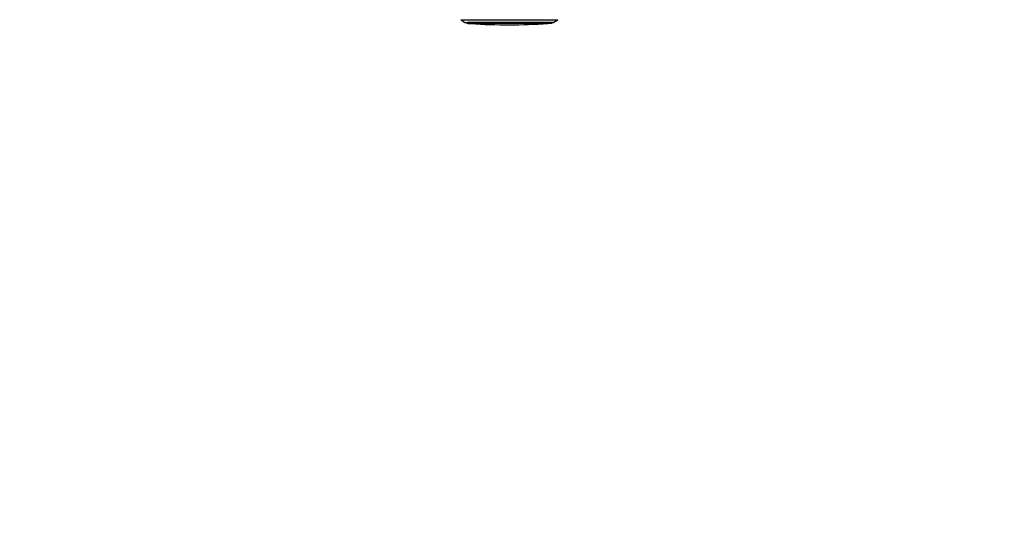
# Model space of a CAD drawing. Header units: millimetres. Extents: x 10 to 10348, y 8 to 8288.
# Tile 57 of 129: x 4428 to 5872, y 2271 to 3015. Entities that reach past the tile are written whole.
import ezdxf

# ---------------------------------------------------------------- set-up
doc = ezdxf.new("R2010")
doc.units = ezdxf.units.MM
doc.layers.add('COMPONENT_GEOMETRY', color=7, linetype='Continuous')
doc.styles.add('SLDTEXTSTYLE0', font='TXT', dxfattribs={"width": 0.75})
doc.dimstyles.new('SLDDIMSTYLE1', dxfattribs={"dimtxt": 75, "dimasz": 3.302, "dimexe": 0, "dimexo": 0.0625, "dimgap": 18.75, "dimtad": 0, "dimtih": 1, "dimtoh": 1, "dimdec": 0, "dimrnd": 1e-09, "dimzin": 12, "dimdsep": 46, "dimtxsty": 'SLDTEXTSTYLE0', "dimsah": 1, "dimcen": 0.09, "dimadec": 0, "dimazin": 3, "dimtfac": 1, "dimtdec": 0, "dimtofl": 0, "dimtmove": 0, "dimatfit": 3, "dimfxl": 1, "dimfrac": 2, "dimtolj": 1, "dimtzin": 12, "dimarcsym": 0})

# ---------------------------------------------------------------- blocks, each defined once
blk = doc.blocks.new('_D_6')
at = {"layer": 'COMPONENT_GEOMETRY', "color": 7}
for p, q in [((6592.4, 3169.2), (6314.8, 3169.2)), ((6318, 3169.2), (6318, 2018.7)), ((6318, 749.3), (6318, 1899.7)), ((3149.5, 749.3), (6321.2, 749.3))]:
    blk.add_line(p, q, dxfattribs=at)
for points in [[(6318, 3169.2), (6317.5, 3165.9), (6318.5, 3165.9)], [(6318, 749.3), (6318.5, 752.6), (6317.5, 752.6)]]:
    blk.add_solid(points, dxfattribs=at)
at = {"layer": 'COMPONENT_GEOMETRY', "color": 7, "insert": (6207.2, 1996.4), "char_height": 75, "attachment_point": 1, "style": 'SLDTEXTSTYLE0'}
blk.add_mtext('2420', dxfattribs=at)

msp = doc.modelspace()

# ---------------------------------------------------------------- linework, layer by layer
at = {"color": 8, "linetype": 'Continuous', "lineweight": 25}
for p, q in [((5074.99, 3015.14), (5075, 3015.14)), ((5089.42, 3009.74), (5089.42, 3009.74)), ((5202.43, 3009.89), (5202.43, 3009.89)), ((5206.37, 3010.21), (5206.35, 3010.21))]:
    msp.add_line(p, q, dxfattribs=at)
at = {"color": 7, "linetype": 'Continuous', "lineweight": 25}
for p, q in [((5075, 3015.14), (5080.65, 3011.53)), ((5081.57, 3011.1), (5084.24, 3010.24)), ((5089.42, 3009.74), (5089.43, 3009.74)), ((5202.42, 3009.89), (5202.43, 3009.89)), ((5207.61, 3010.41), (5210.27, 3011.27)), ((5211.19, 3011.71), (5216.84, 3015.33))]:
    msp.add_line(p, q, dxfattribs=at)
at = {"color": 7, "linetype": 'Continuous', "lineweight": 25, "flags": 128}
for points in [[(5075, 3015.14), (5075.02, 3015.15), (5075.33, 3015.15), (5075.99, 3015.16), (5077, 3015.17), (5078.35, 3015.18), (5080.04, 3015.18), (5082.06, 3015.19), (5084.39, 3015.2), (5087.03, 3015.21), (5089.97, 3015.22), (5093.18, 3015.23), (5096.66, 3015.24), (5100.38, 3015.25), (5104.33, 3015.26), (5108.49, 3015.27), (5112.83, 3015.28), (5117.34, 3015.29), (5121.99, 3015.3), (5126.76, 3015.3), (5131.62, 3015.31), (5136.56, 3015.32), (5141.54, 3015.33), (5146.54, 3015.33), (5151.54, 3015.34), (5156.52, 3015.35), (5161.44, 3015.35), (5166.28, 3015.36), (5171.02, 3015.36), (5175.64, 3015.36), (5180.11, 3015.37), (5184.4, 3015.37), (5188.51, 3015.37), (5192.4, 3015.37), (5196.07, 3015.37)], [(5085.48, 3010.05), (5085.57, 3010.05), (5086.02, 3010.06), (5086.81, 3010.06), (5087.95, 3010.07), (5089.43, 3010.08), (5091.25, 3010.09), (5093.38, 3010.1), (5095.82, 3010.11), (5098.56, 3010.11), (5101.57, 3010.12), (5104.85, 3010.13), (5108.36, 3010.14), (5112.1, 3010.15), (5116.03, 3010.16), (5120.14, 3010.17), (5124.4, 3010.17), (5128.79, 3010.18), (5133.28, 3010.19), (5137.84, 3010.2), (5142.45, 3010.2), (5147.08, 3010.21), (5151.7, 3010.22), (5156.29, 3010.22), (5160.82, 3010.23), (5165.26, 3010.23), (5169.59, 3010.23), (5173.78, 3010.24), (5177.8, 3010.24), (5181.64, 3010.24), (5185.27, 3010.24), (5188.67, 3010.24)], [(5088.42, 3010.05), (5088.42, 3010.05), (5088.6, 3010.06), (5089.13, 3010.06), (5090.01, 3010.07), (5091.24, 3010.08), (5092.8, 3010.09), (5094.69, 3010.09), (5096.9, 3010.1), (5099.41, 3010.11), (5102.2, 3010.12), (5105.27, 3010.13), (5108.58, 3010.14), (5112.13, 3010.14), (5115.88, 3010.15), (5119.82, 3010.16), (5123.92, 3010.17), (5128.16, 3010.18), (5132.5, 3010.18), (5136.93, 3010.19), (5141.41, 3010.2), (5145.92, 3010.2), (5150.44, 3010.21), (5154.92, 3010.22), (5159.35, 3010.22), (5163.69, 3010.22), (5167.93, 3010.23), (5172.03, 3010.23), (5175.97, 3010.23), (5179.72, 3010.24), (5183.27, 3010.24), (5186.58, 3010.24)], [(5202.43, 3009.89), (5202.43, 3009.89), (5202.23, 3009.9), (5201.68, 3009.9), (5200.77, 3009.91), (5199.52, 3009.91), (5197.92, 3009.91), (5196, 3009.92), (5193.76, 3009.92), (5191.22, 3009.92), (5188.4, 3009.92), (5185.3, 3009.92), (5181.96, 3009.92), (5178.39, 3009.92), (5174.61, 3009.92), (5170.65, 3009.92), (5166.53, 3009.91), (5162.29, 3009.91), (5157.94, 3009.91), (5153.52, 3009.9), (5149.04, 3009.89), (5144.55, 3009.89), (5140.07, 3009.88), (5135.62, 3009.88), (5131.24, 3009.87), (5126.95, 3009.86), (5122.78, 3009.85), (5118.76, 3009.84), (5114.91, 3009.84), (5111.25, 3009.83), (5107.82, 3009.82), (5104.62, 3009.81), (5101.69, 3009.8), (5099.04, 3009.79), (5096.68, 3009.79), (5094.63, 3009.78), (5092.91, 3009.77), (5091.52, 3009.76), (5090.48, 3009.75), (5089.79, 3009.75), (5089.45, 3009.74), (5089.42, 3009.74)], [(5186.58, 3010.24), (5189.65, 3010.24), (5192.44, 3010.24), (5194.95, 3010.23), (5197.16, 3010.23), (5199.05, 3010.23), (5200.61, 3010.22), (5201.83, 3010.22), (5202.72, 3010.22), (5203.25, 3010.21), (5203.42, 3010.2), (5203.42, 3010.2)], [(5188.67, 3010.24), (5191.81, 3010.24), (5194.69, 3010.24), (5197.28, 3010.24), (5199.57, 3010.24), (5201.55, 3010.23), (5203.2, 3010.23), (5204.51, 3010.23), (5205.48, 3010.22), (5206.1, 3010.22), (5206.36, 3010.21), (5206.37, 3010.21)], [(5196.07, 3015.37), (5199.48, 3015.37), (5202.62, 3015.37), (5205.49, 3015.37), (5208.05, 3015.37), (5210.31, 3015.36), (5212.25, 3015.36), (5213.85, 3015.36), (5215.12, 3015.35), (5216.04, 3015.35), (5216.62, 3015.34), (5216.84, 3015.33), (5216.84, 3015.33)]]:
    msp.add_lwpolyline(points, dxfattribs=at)
at = {"color": 8, "linetype": 'Continuous', "lineweight": 25, "flags": 128}
for points in [[(5080.65, 3011.53), (5080.79, 3011.54), (5081.28, 3011.55), (5082.12, 3011.56), (5083.31, 3011.56), (5084.85, 3011.57), (5086.71, 3011.58), (5088.9, 3011.59), (5091.4, 3011.6), (5094.2, 3011.61), (5097.28, 3011.62), (5100.63, 3011.62), (5104.23, 3011.63), (5108.05, 3011.64), (5112.08, 3011.65), (5116.29, 3011.66), (5120.67, 3011.67), (5125.18, 3011.68), (5129.81, 3011.69), (5134.52, 3011.69), (5139.3, 3011.7), (5144.11, 3011.71), (5148.94, 3011.71), (5153.74, 3011.72), (5158.51, 3011.73), (5163.2, 3011.73), (5167.8, 3011.73), (5172.28, 3011.74), (5176.62, 3011.74), (5180.79, 3011.74), (5184.77, 3011.75), (5188.54, 3011.75), (5192.07, 3011.75)], [(5081.57, 3011.1), (5081.71, 3011.11), (5082.19, 3011.11), (5083.02, 3011.12), (5084.2, 3011.13), (5085.71, 3011.14), (5087.55, 3011.15), (5089.71, 3011.15), (5092.17, 3011.16), (5094.93, 3011.17), (5097.97, 3011.18), (5101.27, 3011.19), (5104.81, 3011.2), (5108.58, 3011.21), (5112.55, 3011.22), (5116.71, 3011.23), (5121.02, 3011.23), (5125.47, 3011.24), (5130.03, 3011.25), (5134.68, 3011.26), (5139.39, 3011.27), (5144.14, 3011.27), (5148.89, 3011.28), (5153.63, 3011.28), (5158.33, 3011.29), (5162.96, 3011.29), (5167.5, 3011.3), (5171.91, 3011.3), (5176.19, 3011.31), (5180.3, 3011.31), (5184.22, 3011.31), (5187.94, 3011.31), (5191.42, 3011.31)], [(5084.24, 3010.24), (5084.24, 3010.24), (5084.46, 3010.25), (5085.03, 3010.25), (5085.96, 3010.26), (5087.22, 3010.27), (5088.82, 3010.28), (5090.75, 3010.29), (5092.99, 3010.29), (5095.54, 3010.3), (5098.38, 3010.31), (5101.49, 3010.32), (5104.85, 3010.33), (5108.45, 3010.34), (5112.26, 3010.35), (5116.27, 3010.36), (5120.44, 3010.36), (5124.76, 3010.37), (5129.21, 3010.38), (5133.75, 3010.39), (5138.35, 3010.4), (5143.01, 3010.4), (5147.67, 3010.41), (5152.33, 3010.41), (5156.95, 3010.42), (5161.51, 3010.42), (5165.98, 3010.43), (5170.34, 3010.43), (5174.55, 3010.43), (5178.6, 3010.44), (5182.46, 3010.44), (5186.12, 3010.44), (5189.54, 3010.44)], [(5085.5, 3010.04), (5085.48, 3010.04), (5085.48, 3010.05)], [(5189.54, 3010.44), (5192.72, 3010.44), (5195.62, 3010.44), (5198.24, 3010.44), (5200.56, 3010.43), (5202.57, 3010.43), (5204.26, 3010.43), (5205.61, 3010.42), (5206.62, 3010.42), (5207.28, 3010.41), (5207.58, 3010.41), (5207.61, 3010.41)], [(5191.42, 3011.31), (5194.66, 3011.31), (5197.63, 3011.31), (5200.32, 3011.31), (5202.71, 3011.31), (5204.79, 3011.3), (5206.55, 3011.3), (5207.97, 3011.29), (5209.06, 3011.29), (5209.81, 3011.28), (5210.2, 3011.28), (5210.27, 3011.27)], [(5192.07, 3011.75), (5195.36, 3011.75), (5198.37, 3011.75), (5201.09, 3011.74), (5203.52, 3011.74), (5205.63, 3011.74), (5207.41, 3011.73), (5208.86, 3011.73), (5209.96, 3011.73), (5210.72, 3011.72), (5211.12, 3011.71), (5211.19, 3011.71)]]:
    msp.add_lwpolyline(points, dxfattribs=at)
at = {"color": 7, "linetype": 'Continuous', "lineweight": 25}
for centre, radius, start, end in [((5088.33, 3214.95), 204.93, 269.20989, 270.08626), ((5144.79, 3854.71), 846.78, 266.25158, 273.90248), ((5202.75, 3239.06), 228.88, 270.11202, 270.90152)]:
    msp.add_arc(centre, radius, start, end, dxfattribs=at)
for points, knots in [([(5080.74, 3011.48), (5080.92, 3011.38), (5081.24, 3011.2), (5081.58, 3011.1), (5081.73, 3011.06)], [0, 0, 0, 0, 0.5657293, 1, 1, 1, 1]), ([(5084.26, 3010.24), (5084.32, 3010.22), (5084.51, 3010.15), (5084.78, 3010.1), (5085, 3010.07), (5085.14, 3010.06), (5085.26, 3010.05), (5085.3, 3010.05), (5085.32, 3010.05)], [0, 0, 0, 0, 0.0923821, 0.2875165, 0.4174895, 0.5390417, 0.7190893, 1, 1, 1, 1]), ([(5088.61, 3010.25), (5088.66, 3010.17), (5088.75, 3010.03), (5088.93, 3009.89), (5089.06, 3009.82), (5089.11, 3009.81), (5089.11, 3009.81)], [0, 0, 0, 0, 0.38786623, 0.71658327, 0.9900035, 1, 1, 1, 1]), ([(5202.73, 3009.96), (5202.76, 3009.97), (5202.86, 3010.01), (5203.04, 3010.14), (5203.19, 3010.29), (5203.23, 3010.4), (5203.23, 3010.4)], [0, 0, 0, 0, 0.131469, 0.524977, 0.9622258, 1, 1, 1, 1]), ([(5206.54, 3010.21), (5206.58, 3010.21), (5206.63, 3010.21), (5206.82, 3010.23), (5207.1, 3010.27), (5207.34, 3010.33), (5207.49, 3010.37)], [0, 0, 0, 0, 0.3930735, 0.5851403, 0.7509878, 1, 1, 1, 1]), ([(5210.12, 3011.24), (5210.3, 3011.29), (5210.63, 3011.38), (5210.92, 3011.57), (5211.05, 3011.67)], [0, 0, 0, 0, 0.5350853, 1, 1, 1, 1])]:
    msp.add_open_spline(points, degree=3, knots=knots, dxfattribs=at)

# ---------------------------------------------------------------- dimensions: what is measured, and where the dimension line sits
at = {"layer": 'COMPONENT_GEOMETRY', "color": 7}
dim = msp.add_linear_dim(base=(6318.02, 749.25), p1=(6593.64, 3169.16), p2=(3148.27, 749.25), angle=90, dimstyle='SLDDIMSTYLE1', dxfattribs=at)
dim.commit()
dim.dimension.update_dxf_attribs({"geometry": '_D_6', "text_midpoint": (6318.02, 1959.21), "dimtype": 160})

doc.saveas('drawing.dxf')
